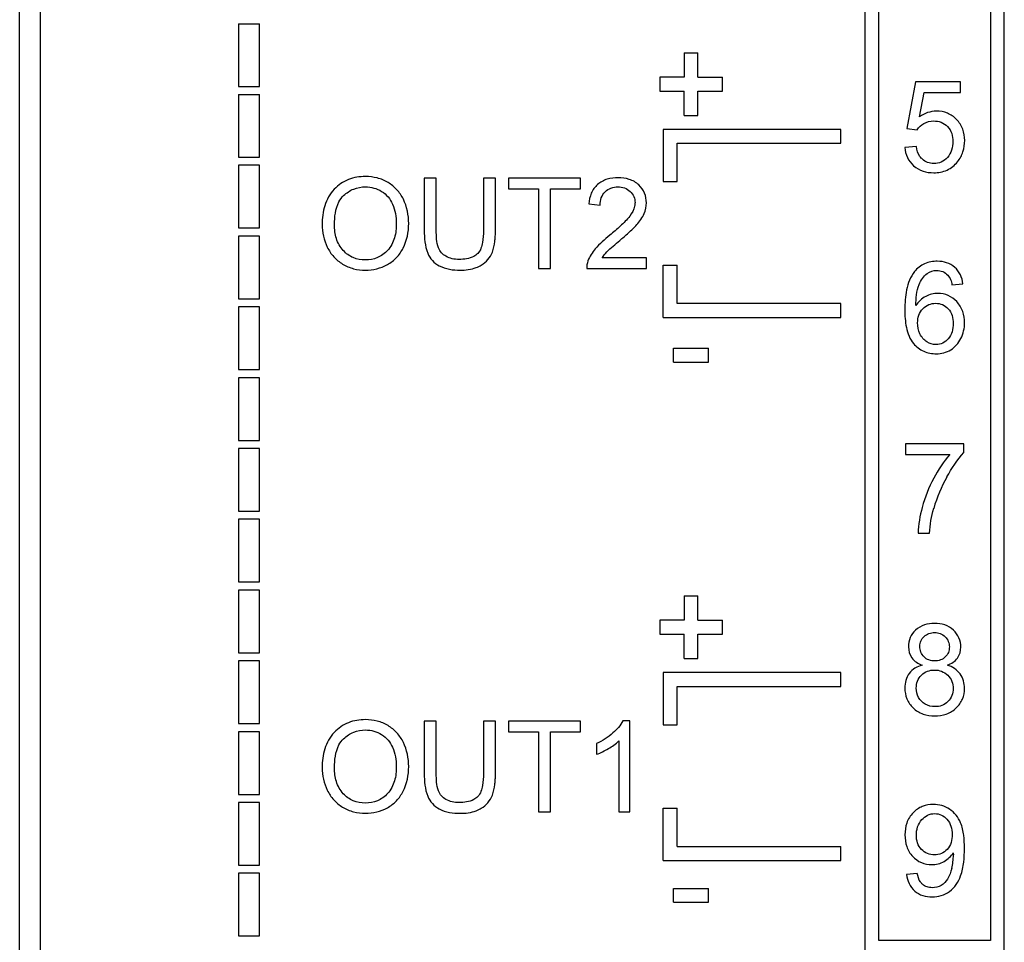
# Model space of a CAD drawing. Header units: millimetres. Extents: x 0 to 559, y 0 to 432.
# Tile 4 of 24: x 132 to 146, y 106 to 119. Entities that reach past the tile are written whole.
import ezdxf

# ---------------------------------------------------------------- set-up
doc = ezdxf.new("R2010")
doc.units = ezdxf.units.MM
doc.header["$LTSCALE"] = 2

msp = doc.modelspace()

# ---------------------------------------------------------------- linework, layer by layer
for p, q in [((132.353, 95.063), (132.353, 185.066)), ((132.053, 96.079), (132.053, 182.59)), ((144.198, 105.813), (144.198, 129.613)), ((146.198, 105.813), (146.198, 129.613)), ((144.398, 106.013), (144.398, 129.413)), ((145.998, 129.413), (145.998, 106.013)), ((135.198, 119.18), (135.198, 118.28)), ((135.198, 119.18), (135.498, 119.18)), ((135.498, 118.28), (135.498, 119.18)), ((141.598, 118.763), (141.798, 118.763)), ((141.598, 118.763), (141.598, 118.413)), ((141.798, 118.413), (141.798, 118.763)), ((141.248, 118.413), (141.248, 118.213)), ((141.598, 118.413), (141.248, 118.413)), ((141.798, 118.413), (142.148, 118.413)), ((142.148, 118.213), (142.148, 118.413)), ((135.198, 118.28), (135.498, 118.28)), ((144.922, 118.346), (144.796, 117.678)), ((145.568, 118.346), (144.922, 118.346)), ((145.568, 118.193), (145.568, 118.346)), ((135.198, 118.163), (135.198, 117.263)), ((135.198, 118.163), (135.498, 118.163)), ((135.498, 117.263), (135.498, 118.163)), ((141.248, 118.213), (141.598, 118.213)), ((141.598, 117.863), (141.598, 118.213)), ((141.798, 117.863), (141.798, 118.213)), ((141.798, 118.213), (142.148, 118.213)), ((144.979, 117.844), (145.049, 118.193)), ((145.049, 118.193), (145.568, 118.193)), ((141.598, 117.863), (141.798, 117.863)), ((141.298, 117.663), (141.298, 116.913)), ((143.848, 117.663), (141.298, 117.663)), ((143.848, 117.463), (143.848, 117.663)), ((144.796, 117.678), (144.946, 117.658)), ((141.498, 116.913), (141.498, 117.463)), ((141.498, 117.463), (143.848, 117.463)), ((144.935, 117.418), (144.767, 117.404)), ((135.198, 117.263), (135.498, 117.263)), ((135.198, 117.147), (135.198, 116.247)), ((135.498, 117.147), (135.198, 117.147)), ((135.498, 116.247), (135.498, 117.147)), ((137.866, 116.963), (137.866, 116.212)), ((138.038, 116.963), (137.866, 116.963)), ((138.038, 116.213), (138.038, 116.963)), ((138.716, 116.963), (138.716, 116.213)), ((138.888, 116.963), (138.716, 116.963)), ((138.888, 116.212), (138.888, 116.963)), ((139.077, 116.963), (139.077, 116.81)), ((140.108, 116.963), (139.077, 116.963)), ((140.108, 116.81), (140.108, 116.963)), ((141.298, 116.913), (141.498, 116.913)), ((139.077, 116.81), (139.506, 116.81)), ((139.506, 116.81), (139.506, 115.663)), ((139.678, 115.663), (139.678, 116.81)), ((139.678, 116.81), (140.108, 116.81)), ((140.229, 116.593), (140.393, 116.576)), ((135.198, 116.247), (135.498, 116.247)), ((135.198, 116.13), (135.198, 115.23)), ((135.498, 116.13), (135.198, 116.13)), ((135.498, 115.23), (135.498, 116.13)), ((141.058, 115.817), (140.421, 115.817)), ((141.058, 115.663), (141.058, 115.817)), ((141.298, 114.963), (141.298, 115.713)), ((141.298, 115.713), (141.498, 115.713)), ((141.498, 115.163), (141.498, 115.713)), ((139.506, 115.663), (139.678, 115.663)), ((140.199, 115.663), (141.058, 115.663)), ((145.446, 115.433), (145.605, 115.445)), ((135.198, 115.23), (135.498, 115.23)), ((143.848, 115.163), (141.498, 115.163)), ((143.848, 114.963), (143.848, 115.163)), ((135.198, 115.113), (135.198, 114.213)), ((135.498, 115.113), (135.198, 115.113)), ((135.498, 114.213), (135.498, 115.113)), ((141.298, 114.963), (143.848, 114.963)), ((141.448, 114.319), (141.448, 114.519)), ((141.448, 114.519), (141.948, 114.519)), ((141.948, 114.319), (141.948, 114.519)), ((141.448, 114.319), (141.948, 114.319)), ((135.198, 114.213), (135.498, 114.213)), ((135.198, 114.097), (135.198, 113.197)), ((135.498, 114.097), (135.198, 114.097)), ((135.498, 113.197), (135.498, 114.097)), ((135.198, 113.197), (135.498, 113.197)), ((135.198, 113.08), (135.198, 112.18)), ((135.498, 113.08), (135.198, 113.08)), ((135.498, 112.18), (135.498, 113.08)), ((144.778, 113.147), (144.778, 112.993)), ((145.619, 113.147), (144.778, 113.147)), ((145.619, 113.022), (145.619, 113.147)), ((144.778, 112.993), (145.414, 112.993)), ((135.198, 112.18), (135.498, 112.18)), ((135.198, 112.063), (135.198, 111.163)), ((135.498, 112.063), (135.198, 112.063)), ((135.498, 111.163), (135.498, 112.063)), ((144.959, 111.863), (145.124, 111.863)), ((135.198, 111.163), (135.498, 111.163)), ((135.198, 111.047), (135.198, 110.147)), ((135.498, 111.047), (135.198, 111.047)), ((135.498, 110.147), (135.498, 111.047)), ((141.598, 110.963), (141.598, 110.613)), ((141.598, 110.963), (141.798, 110.963)), ((141.798, 110.613), (141.798, 110.963)), ((141.248, 110.613), (141.248, 110.413)), ((141.598, 110.613), (141.248, 110.613)), ((141.798, 110.613), (142.148, 110.613)), ((142.148, 110.413), (142.148, 110.613)), ((141.248, 110.413), (141.598, 110.413)), ((141.598, 110.063), (141.598, 110.413)), ((141.798, 110.063), (141.798, 110.413)), ((141.798, 110.413), (142.148, 110.413)), ((135.198, 110.147), (135.498, 110.147)), ((141.598, 110.063), (141.798, 110.063)), ((135.198, 110.03), (135.198, 109.13)), ((135.498, 110.03), (135.198, 110.03)), ((135.498, 109.13), (135.498, 110.03)), ((141.298, 109.863), (141.298, 109.113)), ((143.848, 109.863), (141.298, 109.863)), ((143.848, 109.663), (143.848, 109.863)), ((141.498, 109.113), (141.498, 109.663)), ((141.498, 109.663), (143.848, 109.663)), ((135.198, 109.13), (135.498, 109.13)), ((137.866, 109.163), (137.866, 108.412)), ((138.038, 109.163), (137.866, 109.163)), ((138.038, 108.413), (138.038, 109.163)), ((138.716, 109.163), (138.716, 108.413)), ((138.888, 109.163), (138.716, 109.163)), ((138.888, 108.412), (138.888, 109.163)), ((139.077, 109.163), (139.077, 109.01)), ((140.108, 109.163), (139.077, 109.163)), ((140.108, 109.01), (140.108, 109.163)), ((140.821, 109.169), (140.718, 109.169)), ((140.821, 107.863), (140.821, 109.169)), ((141.298, 109.113), (141.498, 109.113)), ((135.198, 109.013), (135.198, 108.113)), ((135.498, 109.013), (135.198, 109.013)), ((135.498, 108.113), (135.498, 109.013)), ((139.077, 109.01), (139.506, 109.01)), ((139.506, 109.01), (139.506, 107.863)), ((139.678, 107.863), (139.678, 109.01)), ((139.678, 109.01), (140.108, 109.01)), ((140.342, 108.842), (140.342, 108.688)), ((140.661, 108.881), (140.661, 107.863)), ((135.198, 108.113), (135.498, 108.113)), ((135.198, 107.997), (135.198, 107.097)), ((135.498, 107.997), (135.198, 107.997)), ((135.498, 107.097), (135.498, 107.997)), ((139.506, 107.863), (139.678, 107.863)), ((140.661, 107.863), (140.821, 107.863)), ((141.298, 107.163), (141.298, 107.913)), ((141.298, 107.913), (141.498, 107.913)), ((141.498, 107.363), (141.498, 107.913)), ((141.498, 107.363), (143.848, 107.363)), ((143.848, 107.163), (143.848, 107.363)), ((145.466, 107.275), (145.467, 107.243)), ((135.198, 107.097), (135.498, 107.097)), ((141.298, 107.163), (143.848, 107.163)), ((135.198, 106.98), (135.198, 106.08)), ((135.498, 106.98), (135.198, 106.98)), ((135.498, 106.08), (135.498, 106.98)), ((144.948, 106.978), (144.795, 106.964)), ((141.448, 106.763), (141.948, 106.763)), ((141.448, 106.563), (141.448, 106.763)), ((141.948, 106.563), (141.948, 106.763)), ((141.448, 106.563), (141.948, 106.563)), ((135.198, 106.08), (135.498, 106.08)), ((145.998, 106.013), (144.398, 106.013))]:
    msp.add_line(p, q)
for centre, radius, start, end in [((137.508, 116.206), 1.38, 356.3016, 358.799), ((137.268, 116.212), 1.621, 358.7679, 0.0115), ((147.251, 111.62), 2.152, 150.7719, 163.7976), ((137.508, 108.406), 1.38, 356.3016, 358.799), ((137.268, 108.412), 1.621, 358.7679, 0.0115), ((144.66, 107.243), 0.807, 346.0114, 359.9951)]:
    msp.add_arc(centre, radius, start, end)
for points, knots in [([(145.225, 117.925), (145.181, 117.925), (145.093, 117.91), (145.015, 117.869), (144.979, 117.844)], [0, 0, 0, 0, 0.499706, 1, 1, 1, 1]), ([(145.512, 117.807), (145.475, 117.845), (145.385, 117.907), (145.278, 117.925), (145.225, 117.925)], [0, 0, 0, 0, 0.499912, 1, 1, 1, 1]), ([(145.182, 117.784), (145.219, 117.784), (145.294, 117.774), (145.357, 117.731), (145.383, 117.705)], [0, 0, 0, 0, 0.50053, 1, 1, 1, 1]), ([(145.383, 117.705), (145.41, 117.677), (145.451, 117.608), (145.46, 117.529), (145.46, 117.49)], [0, 0, 0, 0, 0.499088, 1, 1, 1, 1]), ([(145.629, 117.504), (145.629, 117.559), (145.613, 117.672), (145.551, 117.768), (145.512, 117.807)], [0, 0, 0, 0, 0.500499, 1, 1, 1, 1]), ([(144.767, 117.404), (144.772, 117.354), (144.796, 117.255), (144.858, 117.173), (144.895, 117.14)], [0, 0, 0, 0, 0.500441, 1, 1, 1, 1]), ([(145.021, 117.234), (145.008, 117.245), (144.963, 117.298), (144.943, 117.367), (144.935, 117.418)], [0, 0, 0, 0, 0.251291, 1, 1, 1, 1]), ([(145.46, 117.49), (145.46, 117.448), (145.45, 117.365), (145.408, 117.29), (145.38, 117.259)], [0, 0, 0, 0, 0.500813, 1, 1, 1, 1]), ([(145.527, 117.199), (145.561, 117.241), (145.614, 117.34), (145.629, 117.45), (145.629, 117.504)], [0, 0, 0, 0, 0.49977, 1, 1, 1, 1]), ([(144.895, 117.14), (144.934, 117.106), (145.028, 117.054), (145.133, 117.041), (145.185, 117.041)], [0, 0, 0, 0, 0.499305, 1, 1, 1, 1]), ([(145.185, 117.173), (145.155, 117.173), (145.095, 117.182), (145.043, 117.214), (145.021, 117.234)], [0, 0, 0, 0, 0.500207, 1, 1, 1, 1]), ([(145.38, 117.259), (145.356, 117.232), (145.296, 117.186), (145.222, 117.173), (145.185, 117.173)], [0, 0, 0, 0, 0.500088, 1, 1, 1, 1]), ([(145.185, 117.041), (145.25, 117.041), (145.382, 117.063), (145.487, 117.148), (145.527, 117.199)], [0, 0, 0, 0, 0.500466, 1, 1, 1, 1]), ([(137.021, 116.986), (136.938, 116.986), (136.77, 116.961), (136.629, 116.863), (136.572, 116.803)], [0, 0, 0, 0, 0.50045, 1, 1, 1, 1]), ([(137.345, 116.9), (137.297, 116.929), (137.191, 116.973), (137.077, 116.986), (137.021, 116.986)], [0, 0, 0, 0, 0.499889, 1, 1, 1, 1]), ([(136.707, 116.712), (136.749, 116.752), (136.847, 116.818), (136.964, 116.838), (137.022, 116.838)], [0, 0, 0, 0, 0.500011, 1, 1, 1, 1]), ([(137.565, 116.66), (137.541, 116.709), (137.479, 116.802), (137.392, 116.872), (137.345, 116.9)], [0, 0, 0, 0, 0.500045, 1, 1, 1, 1]), ([(140.356, 116.872), (140.317, 116.838), (140.255, 116.749), (140.234, 116.645), (140.229, 116.593)], [0, 0, 0, 0, 0.499021, 1, 1, 1, 1]), ([(140.651, 116.969), (140.599, 116.969), (140.492, 116.957), (140.396, 116.907), (140.356, 116.872)], [0, 0, 0, 0, 0.500877, 1, 1, 1, 1]), ([(140.948, 116.865), (140.909, 116.902), (140.813, 116.956), (140.705, 116.969), (140.651, 116.969)], [0, 0, 0, 0, 0.499069, 1, 1, 1, 1]), ([(141.057, 116.608), (141.057, 116.655), (141.04, 116.752), (140.982, 116.832), (140.948, 116.865)], [0, 0, 0, 0, 0.500095, 1, 1, 1, 1]), ([(136.572, 116.803), (136.51, 116.737), (136.418, 116.571), (136.398, 116.388), (136.398, 116.297)], [0, 0, 0, 0, 0.498953, 1, 1, 1, 1]), ([(136.576, 116.294), (136.576, 116.35), (136.583, 116.463), (136.624, 116.609), (136.68, 116.687), (136.707, 116.712)], [0, 0, 0, 0, 0.37538, 0.749992, 1, 1, 1, 1]), ([(137.253, 116.773), (137.288, 116.751), (137.351, 116.697), (137.394, 116.626), (137.41, 116.589)], [0, 0, 0, 0, 0.499858, 1, 1, 1, 1]), ([(140.393, 116.576), (140.393, 116.611), (140.402, 116.681), (140.439, 116.743), (140.463, 116.767)], [0, 0, 0, 0, 0.500952, 1, 1, 1, 1]), ([(140.463, 116.767), (140.487, 116.791), (140.546, 116.828), (140.614, 116.837), (140.648, 116.837)], [0, 0, 0, 0, 0.499226, 1, 1, 1, 1]), ([(140.648, 116.837), (140.68, 116.837), (140.745, 116.828), (140.801, 116.793), (140.824, 116.771)], [0, 0, 0, 0, 0.500595, 1, 1, 1, 1]), ([(140.824, 116.771), (140.846, 116.751), (140.882, 116.701), (140.893, 116.641), (140.893, 116.611)], [0, 0, 0, 0, 0.500031, 1, 1, 1, 1]), ([(140.893, 116.611), (140.893, 116.594), (140.884, 116.524), (140.849, 116.461), (140.818, 116.419)], [0, 0, 0, 0, 0.251099, 1, 1, 1, 1]), ([(140.818, 116.419), (140.779, 116.366), (140.683, 116.272), (140.583, 116.186), (140.532, 116.144)], [0, 0, 0, 0, 0.499745, 1, 1, 1, 1]), ([(136.702, 115.923), (136.657, 115.972), (136.59, 116.093), (136.576, 116.227), (136.576, 116.294)], [0, 0, 0, 0, 0.49899, 1, 1, 1, 1]), ([(137.464, 116.313), (137.464, 116.243), (137.451, 116.104), (137.385, 115.976), (137.339, 115.925)], [0, 0, 0, 0, 0.501194, 1, 1, 1, 1]), ([(140.673, 116.067), (140.715, 116.103), (140.8, 116.177), (140.881, 116.254), (140.919, 116.295)], [0, 0, 0, 0, 0.500071, 1, 1, 1, 1]), ([(137.866, 116.212), (137.866, 116.157), (137.871, 116.047), (137.894, 115.937), (137.915, 115.886)], [0, 0, 0, 0, 0.500476, 1, 1, 1, 1]), ([(138.069, 115.963), (138.053, 116.002), (138.041, 116.087), (138.038, 116.171), (138.038, 116.213)], [0, 0, 0, 0, 0.499408, 1, 1, 1, 1]), ([(138.716, 116.213), (138.716, 116.155), (138.71, 116.042), (138.675, 115.924), (138.636, 115.882)], [0, 0, 0, 0, 0.502495, 1, 1, 1, 1]), ([(138.844, 115.901), (138.863, 115.95), (138.877, 116.023), (138.884, 116.096), (138.886, 116.117)], [0, 0, 0, 0, 0.4996041, 0.6978169, 0.6978169, 0.6978169, 0.6978169]), ([(140.488, 115.903), (140.516, 115.933), (140.579, 115.987), (140.641, 116.04), (140.673, 116.067)], [0, 0, 0, 0, 0.499944, 1, 1, 1, 1]), ([(136.473, 115.972), (136.497, 115.922), (136.558, 115.829), (136.645, 115.758), (136.692, 115.729)], [0, 0, 0, 0, 0.500031, 1, 1, 1, 1]), ([(137.019, 115.788), (136.96, 115.788), (136.84, 115.808), (136.742, 115.88), (136.702, 115.923)], [0, 0, 0, 0, 0.500212, 1, 1, 1, 1]), ([(137.339, 115.925), (137.299, 115.881), (137.199, 115.808), (137.078, 115.788), (137.019, 115.788)], [0, 0, 0, 0, 0.499736, 1, 1, 1, 1]), ([(137.336, 115.721), (137.384, 115.748), (137.474, 115.816), (137.537, 115.909), (137.562, 115.958)], [0, 0, 0, 0, 0.499854, 1, 1, 1, 1]), ([(137.915, 115.886), (137.931, 115.847), (137.976, 115.775), (138.045, 115.724), (138.081, 115.704)], [0, 0, 0, 0, 0.499922, 1, 1, 1, 1]), ([(138.177, 115.84), (138.153, 115.853), (138.108, 115.888), (138.079, 115.937), (138.069, 115.963)], [0, 0, 0, 0, 0.499971, 1, 1, 1, 1]), ([(138.636, 115.882), (138.619, 115.865), (138.539, 115.807), (138.437, 115.796), (138.365, 115.796)], [0, 0, 0, 0, 0.251335, 1, 1, 1, 1]), ([(138.684, 115.713), (138.719, 115.735), (138.785, 115.789), (138.829, 115.862), (138.844, 115.901)], [0, 0, 0, 0, 0.500245, 1, 1, 1, 1]), ([(136.692, 115.729), (136.74, 115.7), (136.848, 115.654), (136.963, 115.641), (137.02, 115.641)], [0, 0, 0, 0, 0.49981, 1, 1, 1, 1]), ([(138.38, 115.641), (138.459, 115.641), (138.566, 115.653), (138.661, 115.699), (138.684, 115.713)], [0, 0, 0, 0, 0.749158, 1, 1, 1, 1]), ([(145.236, 115.769), (145.174, 115.769), (145.048, 115.748), (144.947, 115.668), (144.908, 115.62)], [0, 0, 0, 0, 0.500449, 1, 1, 1, 1]), ([(145.486, 115.682), (145.453, 115.712), (145.372, 115.757), (145.281, 115.769), (145.236, 115.769)], [0, 0, 0, 0, 0.499443, 1, 1, 1, 1]), ([(144.908, 115.62), (144.848, 115.546), (144.781, 115.358), (144.769, 115.168), (144.769, 115.072)], [0, 0, 0, 0, 0.498354, 1, 1, 1, 1]), ([(145.226, 115.638), (145.255, 115.638), (145.316, 115.627), (145.365, 115.59), (145.385, 115.569)], [0, 0, 0, 0, 0.500009, 1, 1, 1, 1]), ([(145.385, 115.569), (145.402, 115.55), (145.431, 115.508), (145.444, 115.458), (145.446, 115.433)], [0, 0, 0, 0, 0.500051, 1, 1, 1, 1]), ([(145.605, 115.445), (145.599, 115.49), (145.576, 115.579), (145.52, 115.653), (145.486, 115.682)], [0, 0, 0, 0, 0.500628, 1, 1, 1, 1]), ([(144.928, 115.134), (144.928, 115.185), (144.933, 115.286), (144.954, 115.387), (144.973, 115.435)], [0, 0, 0, 0, 0.500464, 1, 1, 1, 1]), ([(145.515, 115.189), (145.48, 115.225), (145.397, 115.288), (145.294, 115.307), (145.244, 115.307)], [0, 0, 0, 0, 0.500128, 1, 1, 1, 1]), ([(145.028, 115.088), (145.052, 115.112), (145.109, 115.153), (145.178, 115.166), (145.212, 115.166)], [0, 0, 0, 0, 0.500019, 1, 1, 1, 1]), ([(145.212, 115.166), (145.245, 115.166), (145.314, 115.154), (145.37, 115.112), (145.393, 115.088)], [0, 0, 0, 0, 0.500088, 1, 1, 1, 1]), ([(145.628, 114.886), (145.628, 114.941), (145.613, 115.052), (145.553, 115.149), (145.515, 115.189)], [0, 0, 0, 0, 0.500563, 1, 1, 1, 1]), ([(144.769, 115.072), (144.769, 114.987), (144.779, 114.819), (144.84, 114.651), (144.895, 114.587)], [0, 0, 0, 0, 0.501859, 1, 1, 1, 1]), ([(144.953, 114.885), (144.953, 114.922), (144.962, 114.996), (145.002, 115.062), (145.028, 115.088)], [0, 0, 0, 0, 0.500704, 1, 1, 1, 1]), ([(145.393, 115.088), (145.418, 115.06), (145.456, 114.991), (145.464, 114.914), (145.464, 114.876)], [0, 0, 0, 0, 0.498985, 1, 1, 1, 1]), ([(145.464, 114.876), (145.464, 114.836), (145.456, 114.756), (145.418, 114.684), (145.392, 114.654)], [0, 0, 0, 0, 0.500935, 1, 1, 1, 1]), ([(144.895, 114.587), (144.935, 114.541), (145.035, 114.463), (145.16, 114.441), (145.221, 114.441)], [0, 0, 0, 0, 0.499776, 1, 1, 1, 1]), ([(145.392, 114.654), (145.37, 114.63), (145.318, 114.586), (145.251, 114.573), (145.218, 114.573)], [0, 0, 0, 0, 0.500415, 1, 1, 1, 1]), ([(145.196, 110.569), (145.147, 110.569), (145.048, 110.557), (144.96, 110.506), (144.924, 110.472)], [0, 0, 0, 0, 0.500806, 1, 1, 1, 1]), ([(145.47, 110.469), (145.434, 110.503), (145.346, 110.556), (145.245, 110.569), (145.196, 110.569)], [0, 0, 0, 0, 0.499304, 1, 1, 1, 1]), ([(144.924, 110.472), (144.892, 110.442), (144.838, 110.368), (144.822, 110.278), (144.822, 110.234)], [0, 0, 0, 0, 0.499956, 1, 1, 1, 1]), ([(144.986, 110.239), (144.986, 110.265), (144.995, 110.318), (145.027, 110.361), (145.046, 110.379)], [0, 0, 0, 0, 0.499907, 1, 1, 1, 1]), ([(145.046, 110.379), (145.066, 110.398), (145.114, 110.429), (145.17, 110.438), (145.198, 110.438)], [0, 0, 0, 0, 0.499605, 1, 1, 1, 1]), ([(145.198, 110.438), (145.225, 110.438), (145.281, 110.429), (145.329, 110.397), (145.348, 110.377)], [0, 0, 0, 0, 0.500161, 1, 1, 1, 1]), ([(145.348, 110.377), (145.368, 110.358), (145.4, 110.312), (145.409, 110.257), (145.409, 110.23)], [0, 0, 0, 0, 0.499898, 1, 1, 1, 1]), ([(145.574, 110.229), (145.574, 110.274), (145.557, 110.365), (145.502, 110.439), (145.47, 110.469)], [0, 0, 0, 0, 0.499957, 1, 1, 1, 1]), ([(145.045, 110.088), (145.025, 110.107), (144.993, 110.155), (144.986, 110.211), (144.986, 110.239)], [0, 0, 0, 0, 0.49949, 1, 1, 1, 1]), ([(145.409, 110.23), (145.409, 110.204), (145.4, 110.15), (145.369, 110.106), (145.35, 110.087)], [0, 0, 0, 0, 0.499978, 1, 1, 1, 1]), ([(145.199, 110.03), (145.171, 110.03), (145.114, 110.037), (145.065, 110.068), (145.045, 110.088)], [0, 0, 0, 0, 0.500656, 1, 1, 1, 1]), ([(145.35, 110.087), (145.331, 110.068), (145.283, 110.037), (145.227, 110.03), (145.199, 110.03)], [0, 0, 0, 0, 0.499387, 1, 1, 1, 1]), ([(145.018, 109.968), (144.982, 109.959), (144.912, 109.931), (144.856, 109.881), (144.834, 109.851)], [0, 0, 0, 0, 0.500492, 1, 1, 1, 1]), ([(145.564, 109.842), (145.542, 109.873), (145.486, 109.925), (145.417, 109.957), (145.382, 109.968)], [0, 0, 0, 0, 0.499509, 1, 1, 1, 1]), ([(144.834, 109.851), (144.812, 109.821), (144.778, 109.752), (144.77, 109.677), (144.77, 109.639)], [0, 0, 0, 0, 0.49948, 1, 1, 1, 1]), ([(144.934, 109.639), (144.934, 109.673), (144.944, 109.742), (144.984, 109.801), (145.008, 109.825)], [0, 0, 0, 0, 0.500365, 1, 1, 1, 1]), ([(145.008, 109.825), (145.032, 109.849), (145.091, 109.889), (145.161, 109.899), (145.195, 109.899)], [0, 0, 0, 0, 0.499682, 1, 1, 1, 1]), ([(145.195, 109.899), (145.23, 109.899), (145.301, 109.888), (145.361, 109.848), (145.386, 109.824)], [0, 0, 0, 0, 0.500225, 1, 1, 1, 1]), ([(145.386, 109.824), (145.411, 109.799), (145.452, 109.739), (145.464, 109.668), (145.464, 109.633)], [0, 0, 0, 0, 0.499694, 1, 1, 1, 1]), ([(145.627, 109.635), (145.627, 109.672), (145.618, 109.745), (145.585, 109.813), (145.564, 109.842)], [0, 0, 0, 0, 0.500271, 1, 1, 1, 1]), ([(144.77, 109.639), (144.77, 109.587), (144.788, 109.48), (144.85, 109.391), (144.888, 109.355)], [0, 0, 0, 0, 0.500185, 1, 1, 1, 1]), ([(145.464, 109.633), (145.464, 109.599), (145.453, 109.529), (145.414, 109.47), (145.389, 109.446)], [0, 0, 0, 0, 0.500407, 1, 1, 1, 1]), ([(145.509, 109.355), (145.546, 109.391), (145.609, 109.478), (145.627, 109.583), (145.627, 109.635)], [0, 0, 0, 0, 0.499923, 1, 1, 1, 1]), ([(144.888, 109.355), (144.928, 109.315), (145.028, 109.255), (145.142, 109.241), (145.198, 109.241)], [0, 0, 0, 0, 0.499212, 1, 1, 1, 1]), ([(145.198, 109.241), (145.255, 109.241), (145.369, 109.255), (145.468, 109.316), (145.509, 109.355)], [0, 0, 0, 0, 0.500734, 1, 1, 1, 1]), ([(145.389, 109.446), (145.365, 109.422), (145.305, 109.382), (145.235, 109.373), (145.2, 109.373)], [0, 0, 0, 0, 0.499545, 1, 1, 1, 1]), ([(137.021, 109.186), (136.938, 109.186), (136.77, 109.161), (136.629, 109.063), (136.572, 109.003)], [0, 0, 0, 0, 0.50045, 1, 1, 1, 1]), ([(137.345, 109.1), (137.297, 109.129), (137.191, 109.173), (137.077, 109.186), (137.021, 109.186)], [0, 0, 0, 0, 0.499889, 1, 1, 1, 1]), ([(137.565, 108.86), (137.541, 108.909), (137.479, 109.002), (137.392, 109.072), (137.345, 109.1)], [0, 0, 0, 0, 0.500045, 1, 1, 1, 1]), ([(136.572, 109.003), (136.51, 108.937), (136.418, 108.771), (136.398, 108.588), (136.398, 108.497)], [0, 0, 0, 0, 0.498953, 1, 1, 1, 1]), ([(136.707, 108.912), (136.749, 108.952), (136.847, 109.018), (136.964, 109.038), (137.022, 109.038)], [0, 0, 0, 0, 0.500011, 1, 1, 1, 1]), ([(137.253, 108.973), (137.288, 108.951), (137.351, 108.897), (137.394, 108.826), (137.41, 108.789)], [0, 0, 0, 0, 0.499858, 1, 1, 1, 1]), ([(136.576, 108.494), (136.576, 108.55), (136.583, 108.663), (136.624, 108.809), (136.68, 108.887), (136.707, 108.912)], [0, 0, 0, 0, 0.37538, 0.749992, 1, 1, 1, 1]), ([(136.702, 108.123), (136.657, 108.172), (136.59, 108.293), (136.576, 108.427), (136.576, 108.494)], [0, 0, 0, 0, 0.49899, 1, 1, 1, 1]), ([(137.464, 108.513), (137.464, 108.443), (137.451, 108.304), (137.385, 108.176), (137.339, 108.125)], [0, 0, 0, 0, 0.501194, 1, 1, 1, 1]), ([(137.866, 108.412), (137.866, 108.357), (137.871, 108.247), (137.894, 108.137), (137.915, 108.086)], [0, 0, 0, 0, 0.500476, 1, 1, 1, 1]), ([(138.069, 108.163), (138.053, 108.202), (138.041, 108.287), (138.038, 108.371), (138.038, 108.413)], [0, 0, 0, 0, 0.499408, 1, 1, 1, 1]), ([(138.716, 108.413), (138.716, 108.355), (138.71, 108.242), (138.675, 108.124), (138.636, 108.082)], [0, 0, 0, 0, 0.502495, 1, 1, 1, 1]), ([(138.844, 108.101), (138.863, 108.15), (138.877, 108.223), (138.884, 108.296), (138.886, 108.317)], [0, 0, 0, 0, 0.4996041, 0.6978169, 0.6978169, 0.6978169, 0.6978169]), ([(136.473, 108.172), (136.497, 108.122), (136.558, 108.029), (136.645, 107.958), (136.692, 107.929)], [0, 0, 0, 0, 0.500031, 1, 1, 1, 1]), ([(137.019, 107.988), (136.96, 107.988), (136.84, 108.008), (136.742, 108.08), (136.702, 108.123)], [0, 0, 0, 0, 0.500212, 1, 1, 1, 1]), ([(137.339, 108.125), (137.299, 108.081), (137.199, 108.008), (137.078, 107.988), (137.019, 107.988)], [0, 0, 0, 0, 0.499736, 1, 1, 1, 1]), ([(137.336, 107.921), (137.384, 107.948), (137.474, 108.016), (137.537, 108.109), (137.562, 108.158)], [0, 0, 0, 0, 0.499854, 1, 1, 1, 1]), ([(137.915, 108.086), (137.931, 108.047), (137.976, 107.975), (138.045, 107.924), (138.081, 107.904)], [0, 0, 0, 0, 0.499922, 1, 1, 1, 1]), ([(138.177, 108.04), (138.153, 108.053), (138.108, 108.088), (138.079, 108.137), (138.069, 108.163)], [0, 0, 0, 0, 0.499971, 1, 1, 1, 1]), ([(138.636, 108.082), (138.619, 108.065), (138.539, 108.007), (138.437, 107.996), (138.365, 107.996)], [0, 0, 0, 0, 0.251335, 1, 1, 1, 1]), ([(138.684, 107.913), (138.719, 107.935), (138.785, 107.989), (138.829, 108.062), (138.844, 108.101)], [0, 0, 0, 0, 0.500245, 1, 1, 1, 1]), ([(136.692, 107.929), (136.74, 107.9), (136.848, 107.854), (136.963, 107.841), (137.02, 107.841)], [0, 0, 0, 0, 0.49981, 1, 1, 1, 1]), ([(145.18, 107.969), (145.126, 107.969), (145.016, 107.951), (144.925, 107.887), (144.887, 107.848)], [0, 0, 0, 0, 0.500188, 1, 1, 1, 1]), ([(145.411, 107.9), (145.377, 107.922), (145.302, 107.958), (145.22, 107.969), (145.18, 107.969)], [0, 0, 0, 0, 0.49999, 1, 1, 1, 1]), ([(138.38, 107.841), (138.459, 107.841), (138.566, 107.853), (138.661, 107.899), (138.684, 107.913)], [0, 0, 0, 0, 0.749158, 1, 1, 1, 1]), ([(144.887, 107.848), (144.847, 107.807), (144.785, 107.704), (144.771, 107.587), (144.771, 107.53)], [0, 0, 0, 0, 0.499232, 1, 1, 1, 1]), ([(145.014, 107.75), (145.037, 107.776), (145.093, 107.821), (145.164, 107.837), (145.199, 107.837)], [0, 0, 0, 0, 0.500524, 1, 1, 1, 1]), ([(145.199, 107.837), (145.232, 107.837), (145.299, 107.823), (145.352, 107.78), (145.375, 107.756)], [0, 0, 0, 0, 0.499623, 1, 1, 1, 1]), ([(145.571, 107.705), (145.554, 107.744), (145.511, 107.819), (145.447, 107.877), (145.411, 107.9)], [0, 0, 0, 0, 0.500214, 1, 1, 1, 1]), ([(144.935, 107.524), (144.935, 107.565), (144.945, 107.647), (144.987, 107.72), (145.014, 107.75)], [0, 0, 0, 0, 0.500672, 1, 1, 1, 1]), ([(145.375, 107.756), (145.401, 107.727), (145.44, 107.656), (145.449, 107.577), (145.449, 107.538)], [0, 0, 0, 0, 0.499116, 1, 1, 1, 1]), ([(145.626, 107.34), (145.626, 107.402), (145.62, 107.525), (145.595, 107.649), (145.571, 107.705)], [0, 0, 0, 0, 0.50055, 1, 1, 1, 1]), ([(144.771, 107.53), (144.771, 107.474), (144.785, 107.361), (144.844, 107.261), (144.883, 107.221)], [0, 0, 0, 0, 0.500736, 1, 1, 1, 1]), ([(145.01, 107.322), (144.984, 107.349), (144.945, 107.414), (144.935, 107.488), (144.935, 107.524)], [0, 0, 0, 0, 0.499317, 1, 1, 1, 1]), ([(145.449, 107.538), (145.449, 107.499), (145.441, 107.421), (145.403, 107.35), (145.377, 107.322)], [0, 0, 0, 0, 0.501122, 1, 1, 1, 1]), ([(144.883, 107.221), (144.918, 107.185), (145.002, 107.122), (145.105, 107.104), (145.156, 107.104)], [0, 0, 0, 0, 0.500011, 1, 1, 1, 1]), ([(145.195, 107.245), (145.161, 107.245), (145.091, 107.257), (145.033, 107.298), (145.01, 107.322)], [0, 0, 0, 0, 0.500162, 1, 1, 1, 1]), ([(145.377, 107.322), (145.354, 107.298), (145.297, 107.256), (145.229, 107.245), (145.195, 107.245)], [0, 0, 0, 0, 0.499776, 1, 1, 1, 1]), ([(145.571, 106.943), (145.594, 107.006), (145.62, 107.139), (145.626, 107.273), (145.626, 107.34)], [0, 0, 0, 0, 0.499658, 1, 1, 1, 1]), ([(144.795, 106.964), (144.8, 106.919), (144.822, 106.83), (144.877, 106.755), (144.911, 106.725)], [0, 0, 0, 0, 0.500665, 1, 1, 1, 1]), ([(145.022, 106.821), (145.011, 106.831), (144.973, 106.876), (144.956, 106.935), (144.948, 106.978)], [0, 0, 0, 0, 0.251096, 1, 1, 1, 1]), ([(145.41, 106.718), (145.448, 106.746), (145.514, 106.814), (145.555, 106.899), (145.571, 106.943)], [0, 0, 0, 0, 0.499594, 1, 1, 1, 1]), ([(145.164, 106.773), (145.138, 106.773), (145.087, 106.779), (145.041, 106.804), (145.022, 106.821)], [0, 0, 0, 0, 0.500647, 1, 1, 1, 1]), ([(144.911, 106.725), (144.944, 106.696), (145.025, 106.652), (145.116, 106.641), (145.16, 106.641)], [0, 0, 0, 0, 0.499256, 1, 1, 1, 1]), ([(145.16, 106.641), (145.205, 106.641), (145.294, 106.652), (145.375, 106.692), (145.41, 106.718)], [0, 0, 0, 0, 0.500253, 1, 1, 1, 1])]:
    msp.add_open_spline(points, degree=3, knots=knots)
for points in [[(144.946, 117.658), (144.969, 117.696), (145.004, 117.727), (145.043, 117.749)], [(145.043, 117.749), (145.085, 117.772), (145.135, 117.784), (145.182, 117.784)], [(137.022, 116.838), (137.102, 116.838), (137.185, 116.815), (137.253, 116.773)], [(137.41, 116.589), (137.449, 116.504), (137.464, 116.407), (137.464, 116.313)], [(137.642, 116.312), (137.642, 116.431), (137.618, 116.553), (137.565, 116.66)], [(141.025, 116.454), (141.045, 116.502), (141.057, 116.556), (141.057, 116.608)], [(140.919, 116.295), (140.961, 116.343), (141, 116.396), (141.025, 116.454)], [(136.398, 116.297), (136.398, 116.186), (136.424, 116.072), (136.473, 115.972)], [(137.562, 115.958), (137.617, 116.065), (137.642, 116.191), (137.642, 116.312)], [(140.532, 116.144), (140.457, 116.084), (140.384, 116.02), (140.322, 115.947)], [(140.322, 115.947), (140.279, 115.896), (140.241, 115.838), (140.217, 115.775)], [(140.421, 115.817), (140.44, 115.848), (140.463, 115.877), (140.488, 115.903)], [(137.02, 115.641), (137.129, 115.641), (137.24, 115.669), (137.336, 115.721)], [(138.365, 115.796), (138.301, 115.796), (138.233, 115.808), (138.177, 115.84)], [(140.217, 115.775), (140.204, 115.739), (140.197, 115.701), (140.199, 115.663)], [(138.081, 115.704), (138.171, 115.656), (138.279, 115.641), (138.38, 115.641)], [(144.973, 115.435), (144.998, 115.496), (145.038, 115.555), (145.092, 115.595)], [(145.092, 115.595), (145.13, 115.623), (145.179, 115.638), (145.226, 115.638)], [(145.244, 115.307), (145.184, 115.307), (145.122, 115.292), (145.069, 115.264)], [(145.069, 115.264), (145.012, 115.235), (144.963, 115.187), (144.928, 115.134)], [(144.987, 114.727), (144.965, 114.776), (144.953, 114.831), (144.953, 114.885)], [(145.574, 114.658), (145.61, 114.727), (145.628, 114.808), (145.628, 114.886)], [(145.086, 114.611), (145.043, 114.638), (145.008, 114.681), (144.987, 114.727)], [(145.218, 114.573), (145.172, 114.573), (145.125, 114.587), (145.086, 114.611)], [(145.43, 114.497), (145.491, 114.535), (145.542, 114.593), (145.574, 114.658)], [(145.221, 114.441), (145.293, 114.441), (145.368, 114.46), (145.43, 114.497)], [(145.373, 112.671), (145.443, 112.796), (145.521, 112.918), (145.619, 113.022)], [(145.414, 112.993), (145.324, 112.891), (145.249, 112.773), (145.185, 112.653)], [(145.185, 112.653), (145.114, 112.52), (145.058, 112.379), (145.019, 112.234)], [(145.019, 112.234), (144.987, 112.113), (144.962, 111.989), (144.959, 111.863)], [(145.124, 111.863), (145.132, 111.984), (145.151, 112.105), (145.184, 112.221)], [(144.822, 110.234), (144.822, 110.177), (144.838, 110.118), (144.87, 110.072)], [(145.526, 110.071), (145.558, 110.116), (145.574, 110.174), (145.574, 110.229)], [(144.87, 110.072), (144.905, 110.023), (144.961, 109.989), (145.018, 109.968)], [(145.382, 109.968), (145.437, 109.989), (145.491, 110.023), (145.526, 110.071)], [(144.966, 109.506), (144.946, 109.547), (144.934, 109.593), (144.934, 109.639)], [(145.063, 109.407), (145.022, 109.429), (144.987, 109.465), (144.966, 109.506)], [(145.2, 109.373), (145.153, 109.373), (145.104, 109.385), (145.063, 109.407)], [(140.718, 109.169), (140.684, 109.102), (140.632, 109.045), (140.576, 108.995)], [(137.022, 109.038), (137.102, 109.038), (137.185, 109.015), (137.253, 108.973)], [(140.576, 108.995), (140.507, 108.933), (140.426, 108.882), (140.342, 108.842)], [(137.41, 108.789), (137.449, 108.704), (137.464, 108.607), (137.464, 108.513)], [(137.642, 108.512), (137.642, 108.631), (137.618, 108.753), (137.565, 108.86)], [(140.51, 108.77), (140.563, 108.802), (140.616, 108.837), (140.661, 108.881)], [(140.342, 108.688), (140.401, 108.709), (140.456, 108.739), (140.51, 108.77)], [(136.398, 108.497), (136.398, 108.386), (136.424, 108.272), (136.473, 108.172)], [(137.562, 108.158), (137.617, 108.265), (137.642, 108.391), (137.642, 108.512)], [(138.365, 107.996), (138.301, 107.996), (138.233, 108.008), (138.177, 108.04)], [(137.02, 107.841), (137.129, 107.841), (137.24, 107.869), (137.336, 107.921)], [(138.081, 107.904), (138.171, 107.856), (138.279, 107.841), (138.38, 107.841)], [(145.335, 107.151), (145.387, 107.181), (145.434, 107.224), (145.466, 107.275)], [(145.156, 107.104), (145.218, 107.104), (145.282, 107.12), (145.335, 107.151)], [(145.443, 107.048), (145.43, 106.995), (145.413, 106.942), (145.383, 106.896)], [(145.293, 106.806), (145.255, 106.783), (145.208, 106.773), (145.164, 106.773)], [(145.383, 106.896), (145.361, 106.86), (145.329, 106.828), (145.293, 106.806)]]:
    msp.add_open_spline(points, degree=3)

doc.saveas('drawing.dxf')
